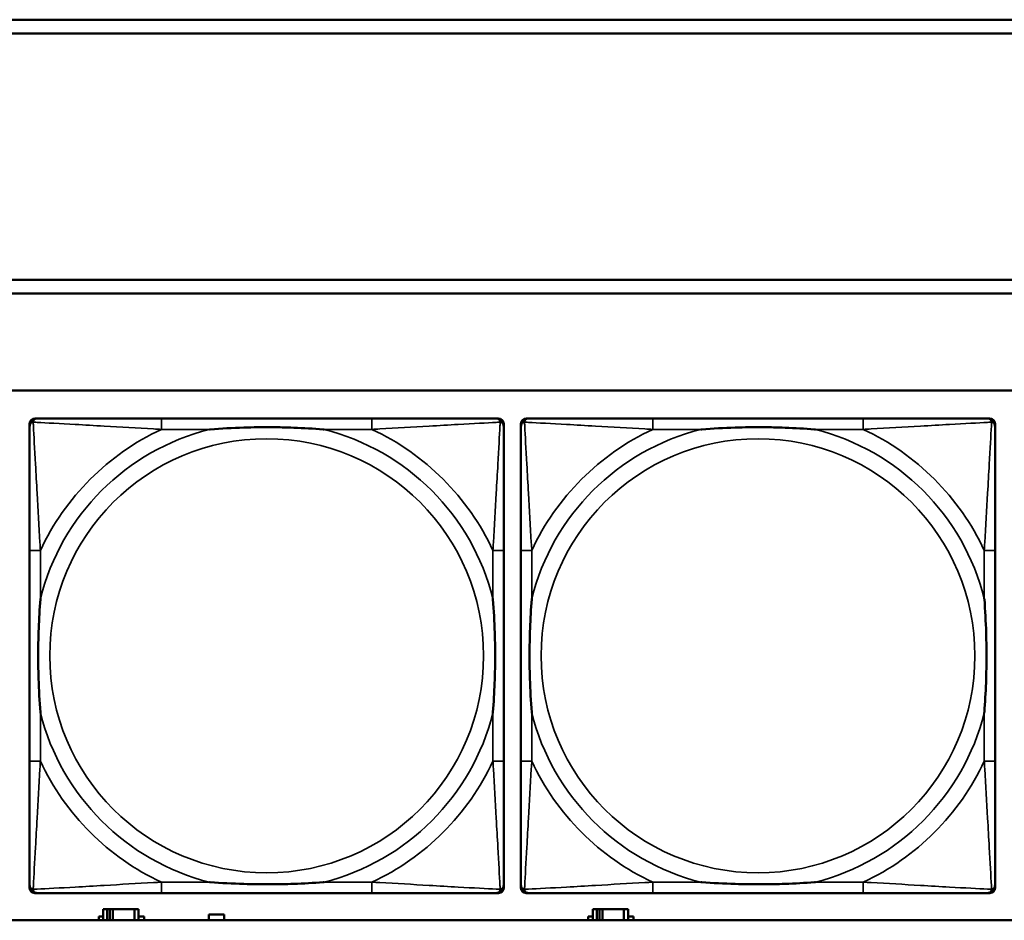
# Model space of a CAD drawing. Header units: inches. Extents: x 1.9 to 64.4, y 1.6 to 69.2.
# Tile 178 of 256: x 39.5 to 40.9, y 49.4 to 50.7. Entities that reach past the tile are written whole.
import ezdxf

# ---------------------------------------------------------------- set-up
doc = ezdxf.new("R2010")
doc.units = ezdxf.units.IN
doc.header["$MEASUREMENT"] = 0
doc.layers.add('Visible (ANSI)', color=7, linetype='Continuous', lineweight=50)
doc.layers.add('Visible Narrow (ANSI)', color=7, linetype='Continuous', lineweight=35)

msp = doc.modelspace()

# ---------------------------------------------------------------- linework, layer by layer
at = {"layer": 'Visible (ANSI)'}
for p, q in [((34.3775, 50.7216), (45.17, 50.7216)), ((45.17, 50.7016), (34.3775, 50.7016)), ((34.155, 50.3463), (45.17, 50.3463)), ((45.17, 50.3263), (34.155, 50.3263)), ((22.395, 50.1863), (45.17, 50.1863)), ((39.4944, 50.146), (39.4983, 50.146)), ((39.981, 50.146), (39.677, 50.146)), ((40.1597, 50.146), (40.1636, 50.146)), ((40.204, 50.146), (40.2079, 50.146)), ((40.6906, 50.146), (40.3867, 50.146)), ((40.8693, 50.146), (40.8733, 50.146)), ((39.4865, 49.4689), (39.4865, 50.1381)), ((40.1715, 50.1381), (40.1715, 50.1342)), ((40.1961, 49.4689), (40.1961, 50.1381)), ((40.8811, 50.1381), (40.8811, 50.1342)), ((39.4865, 49.9555), (39.4865, 49.6515)), ((40.1715, 49.6515), (40.1715, 49.9555)), ((40.1961, 49.9555), (40.1961, 49.6515)), ((40.8811, 49.6515), (40.8811, 49.9555)), ((40.1715, 49.4728), (40.1715, 49.4689)), ((40.8811, 49.4728), (40.8811, 49.4689)), ((40.1636, 49.461), (39.4944, 49.461)), ((39.677, 49.461), (39.981, 49.461)), ((40.8733, 49.461), (40.204, 49.461)), ((40.3867, 49.461), (40.6906, 49.461)), ((39.5987, 49.4376), (39.5929, 49.4376)), ((39.5929, 49.4376), (39.5929, 49.4216)), ((39.5987, 49.4376), (39.6027, 49.4376)), ((39.5987, 49.4216), (39.5987, 49.4376)), ((39.6027, 49.4216), (39.6027, 49.4376)), ((39.6027, 49.4376), (39.6068, 49.4376)), ((39.6068, 49.4376), (39.6068, 49.4216)), ((39.6068, 49.4376), (39.638, 49.4376)), ((39.638, 49.4376), (39.638, 49.4216)), ((39.6439, 49.4376), (39.638, 49.4376)), ((39.6439, 49.4216), (39.6439, 49.4376)), ((39.7454, 49.4216), (39.7454, 49.4301)), ((39.7454, 49.4301), (39.7674, 49.4301)), ((39.7674, 49.4301), (39.7674, 49.4216)), ((40.3057, 49.4376), (40.2999, 49.4376)), ((40.2999, 49.4376), (40.2999, 49.4216)), ((40.3057, 49.4376), (40.3097, 49.4376)), ((40.3057, 49.4216), (40.3057, 49.4376)), ((40.3097, 49.4216), (40.3097, 49.4376)), ((40.3097, 49.4376), (40.3138, 49.4376)), ((40.3138, 49.4376), (40.3138, 49.4216)), ((40.3138, 49.4376), (40.345, 49.4376)), ((40.345, 49.4376), (40.345, 49.4216)), ((40.3509, 49.4376), (40.345, 49.4376)), ((40.3509, 49.4216), (40.3509, 49.4376)), ((45.17, 49.4216), (22.395, 49.4216)), ((39.5864, 49.4216), (39.5864, 49.4271)), ((39.5864, 49.4271), (39.5929, 49.4271)), ((39.6439, 49.4271), (39.652, 49.4271)), ((39.652, 49.4271), (39.652, 49.4216)), ((40.2934, 49.4216), (40.2934, 49.4271)), ((40.2934, 49.4271), (40.2999, 49.4271)), ((40.3509, 49.4271), (40.359, 49.4271)), ((40.359, 49.4271), (40.359, 49.4216))]:
    msp.add_line(p, q, dxfattribs=at)
for centre, radius, start, end in [((39.4944, 50.1381), 0.00787, 90, 180), ((39.4983, 50.1342), 0.0118, 90, 180), ((40.1597, 50.1342), 0.0118, 0, 90), ((40.1636, 50.1381), 0.00787, 0, 90), ((40.204, 50.1381), 0.00787, 90, 180), ((40.2079, 50.1342), 0.0118, 90, 180), ((40.8693, 50.1342), 0.0118, 0, 90), ((40.8733, 50.1381), 0.00787, 0, 90), ((39.4983, 49.4728), 0.0118, 180, 270), ((40.1597, 49.4728), 0.0118, 270, 360), ((40.2079, 49.4728), 0.0118, 180, 270), ((40.8693, 49.4728), 0.0118, 270, 360), ((39.4944, 49.4689), 0.00787, 180, 270), ((40.1636, 49.4689), 0.00787, 270, 0), ((40.204, 49.4689), 0.00787, 180, 270), ((40.8733, 49.4689), 0.00787, 270, 0)]:
    msp.add_arc(centre, radius, start, end, dxfattribs=at)
for points, knots in [([(39.677, 50.146), (39.6735, 50.146), (39.6699, 50.146), (39.6663, 50.146), (39.6331, 50.146), (39.5994, 50.146), (39.5685, 50.146), (39.5416, 50.146), (39.516, 50.146), (39.5026, 50.146), (39.501, 50.146), (39.4995, 50.146), (39.4983, 50.146)], [0, 0, 0, 0, 0.0272471, 0.0272471, 0.0272471, 0.2790553, 0.2790553, 0.2790553, 0.4988354, 0.4988354, 0.4988354, 0.5252205, 0.5252205, 0.5252205, 0.5252205]), ([(40.1597, 50.146), (40.1448, 50.146), (40.1032, 50.146), (40.0626, 50.146), (40.036, 50.146), (40.0082, 50.146), (39.981, 50.146)], [-0.5252205, -0.5252205, -0.5252205, -0.5252205, -0.20743, -0.20743, -0.20743, 0, 0, 0, 0]), ([(40.3867, 50.146), (40.3831, 50.146), (40.3795, 50.146), (40.3759, 50.146), (40.3427, 50.146), (40.309, 50.146), (40.2781, 50.146), (40.2512, 50.146), (40.2256, 50.146), (40.2122, 50.146), (40.2106, 50.146), (40.2092, 50.146), (40.2079, 50.146)], [0, 0, 0, 0, 0.0272471, 0.0272471, 0.0272471, 0.2790553, 0.2790553, 0.2790553, 0.4988354, 0.4988354, 0.4988354, 0.5252205, 0.5252205, 0.5252205, 0.5252205]), ([(40.8693, 50.146), (40.8544, 50.146), (40.8128, 50.146), (40.7722, 50.146), (40.7457, 50.146), (40.7178, 50.146), (40.6906, 50.146)], [-0.5252205, -0.5252205, -0.5252205, -0.5252205, -0.20743, -0.20743, -0.20743, 0, 0, 0, 0]), ([(39.4865, 50.1342), (39.4865, 50.1193), (39.4865, 50.0777), (39.4865, 50.0371), (39.4865, 50.0105), (39.4865, 49.9827), (39.4865, 49.9555)], [-0.5252205, -0.5252205, -0.5252205, -0.5252205, -0.20743, -0.20743, -0.20743, 0, 0, 0, 0]), ([(39.7463, 50.1303), (39.7467, 50.1303), (39.7471, 50.1303), (39.7636, 50.1316), (39.7797, 50.1324), (39.8027, 50.1331), (39.8094, 50.1333), (39.8185, 50.1334), (39.821, 50.1334), (39.8251, 50.1334), (39.8267, 50.1334), (39.8298, 50.1334), (39.8313, 50.1334), (39.8349, 50.1334), (39.837, 50.1334), (39.8431, 50.1334), (39.8473, 50.1333), (39.857, 50.1331), (39.8626, 50.1329), (39.8824, 50.1322), (39.8964, 50.1314), (39.9109, 50.1303), (39.9113, 50.1303), (39.9118, 50.1303)], [-0.416114, -0.416114, -0.416114, -0.416114, -0.4127691, -0.4127691, -0.2896446, -0.2896446, -0.2388934, -0.2388934, -0.2201881, -0.2201881, -0.2080204, -0.2080204, -0.196499, -0.196499, -0.1809939, -0.1809939, -0.149741, -0.149741, -0.1073162, -0.1073162, 0, 0, 0.0033356, 0.0033356, 0.0033356, 0.0033356]), ([(40.1715, 49.9555), (40.1715, 49.959), (40.1715, 49.9626), (40.1715, 49.9662), (40.1715, 49.9994), (40.1715, 50.0331), (40.1715, 50.064), (40.1715, 50.0909), (40.1715, 50.1165), (40.1715, 50.1299), (40.1715, 50.1315), (40.1715, 50.133), (40.1715, 50.1342)], [0, 0, 0, 0, 0.0272471, 0.0272471, 0.0272471, 0.2790553, 0.2790553, 0.2790553, 0.4988354, 0.4988354, 0.4988354, 0.5252205, 0.5252205, 0.5252205, 0.5252205]), ([(40.1961, 50.1342), (40.1961, 50.1193), (40.1961, 50.0777), (40.1961, 50.0371), (40.1961, 50.0105), (40.1961, 49.9827), (40.1961, 49.9555)], [-0.5252205, -0.5252205, -0.5252205, -0.5252205, -0.20743, -0.20743, -0.20743, 0, 0, 0, 0]), ([(40.4559, 50.1303), (40.4563, 50.1303), (40.4568, 50.1303), (40.4733, 50.1316), (40.4893, 50.1324), (40.5123, 50.1331), (40.519, 50.1333), (40.5281, 50.1334), (40.5306, 50.1334), (40.5347, 50.1334), (40.5363, 50.1334), (40.5394, 50.1334), (40.541, 50.1334), (40.5445, 50.1334), (40.5466, 50.1334), (40.5528, 50.1334), (40.5569, 50.1333), (40.5666, 50.1331), (40.5722, 50.1329), (40.592, 50.1322), (40.606, 50.1314), (40.6205, 50.1303), (40.6209, 50.1303), (40.6214, 50.1303)], [-0.416114, -0.416114, -0.416114, -0.416114, -0.4127691, -0.4127691, -0.2896446, -0.2896446, -0.2388934, -0.2388934, -0.2201881, -0.2201881, -0.2080204, -0.2080204, -0.196499, -0.196499, -0.1809939, -0.1809939, -0.149741, -0.149741, -0.1073162, -0.1073162, 0, 0, 0.0033356, 0.0033356, 0.0033356, 0.0033356]), ([(40.8811, 49.9555), (40.8811, 49.959), (40.8811, 49.9626), (40.8811, 49.9662), (40.8811, 49.9994), (40.8811, 50.0331), (40.8811, 50.064), (40.8811, 50.0909), (40.8811, 50.1165), (40.8811, 50.1299), (40.8811, 50.1315), (40.8811, 50.133), (40.8811, 50.1342)], [0, 0, 0, 0, 0.0272471, 0.0272471, 0.0272471, 0.2790553, 0.2790553, 0.2790553, 0.4988354, 0.4988354, 0.4988354, 0.5252205, 0.5252205, 0.5252205, 0.5252205]), ([(39.5022, 49.7208), (39.5022, 49.7212), (39.5022, 49.7216), (39.5009, 49.7381), (39.5001, 49.7542), (39.4994, 49.7771), (39.4992, 49.7838), (39.4991, 49.793), (39.4991, 49.7955), (39.4991, 49.7996), (39.4991, 49.8012), (39.4991, 49.8043), (39.4991, 49.8058), (39.4991, 49.8094), (39.4991, 49.8115), (39.4991, 49.8176), (39.4992, 49.8218), (39.4994, 49.8315), (39.4996, 49.8371), (39.5003, 49.8569), (39.5011, 49.8709), (39.5022, 49.8854), (39.5022, 49.8858), (39.5022, 49.8862)], [-0.416114, -0.416114, -0.416114, -0.416114, -0.4127691, -0.4127691, -0.2896446, -0.2896446, -0.2388934, -0.2388934, -0.2201881, -0.2201881, -0.2080204, -0.2080204, -0.196499, -0.196499, -0.1809939, -0.1809939, -0.149741, -0.149741, -0.1073162, -0.1073162, 0, 0, 0.0033356, 0.0033356, 0.0033356, 0.0033356]), ([(40.1558, 49.8862), (40.1558, 49.8858), (40.1558, 49.8854), (40.1571, 49.8689), (40.1579, 49.8528), (40.1587, 49.8299), (40.1588, 49.8232), (40.1589, 49.814), (40.1589, 49.8115), (40.1589, 49.8074), (40.159, 49.8058), (40.159, 49.8027), (40.159, 49.8012), (40.1589, 49.7976), (40.1589, 49.7956), (40.1589, 49.7894), (40.1588, 49.7852), (40.1586, 49.7755), (40.1584, 49.7699), (40.1577, 49.7502), (40.1569, 49.7361), (40.1558, 49.7216), (40.1558, 49.7212), (40.1558, 49.7208)], [-0.416114, -0.416114, -0.416114, -0.416114, -0.4127691, -0.4127691, -0.2896446, -0.2896446, -0.2388934, -0.2388934, -0.2201881, -0.2201881, -0.2080204, -0.2080204, -0.196499, -0.196499, -0.1809939, -0.1809939, -0.149741, -0.149741, -0.1073162, -0.1073162, 0, 0, 0.0033356, 0.0033356, 0.0033356, 0.0033356]), ([(40.2119, 49.7208), (40.2118, 49.7212), (40.2118, 49.7216), (40.2105, 49.7381), (40.2097, 49.7542), (40.209, 49.7771), (40.2088, 49.7838), (40.2087, 49.793), (40.2087, 49.7955), (40.2087, 49.7996), (40.2087, 49.8012), (40.2087, 49.8043), (40.2087, 49.8058), (40.2087, 49.8094), (40.2087, 49.8115), (40.2088, 49.8176), (40.2088, 49.8218), (40.209, 49.8315), (40.2092, 49.8371), (40.2099, 49.8569), (40.2107, 49.8709), (40.2118, 49.8854), (40.2118, 49.8858), (40.2119, 49.8862)], [-0.416114, -0.416114, -0.416114, -0.416114, -0.4127691, -0.4127691, -0.2896446, -0.2896446, -0.2388934, -0.2388934, -0.2201881, -0.2201881, -0.2080204, -0.2080204, -0.196499, -0.196499, -0.1809939, -0.1809939, -0.149741, -0.149741, -0.1073162, -0.1073162, 0, 0, 0.0033356, 0.0033356, 0.0033356, 0.0033356]), ([(40.8654, 49.8862), (40.8654, 49.8858), (40.8655, 49.8854), (40.8667, 49.8689), (40.8676, 49.8528), (40.8683, 49.8299), (40.8684, 49.8232), (40.8685, 49.814), (40.8685, 49.8115), (40.8686, 49.8074), (40.8686, 49.8058), (40.8686, 49.8027), (40.8686, 49.8012), (40.8686, 49.7976), (40.8685, 49.7956), (40.8685, 49.7894), (40.8684, 49.7852), (40.8682, 49.7755), (40.8681, 49.7699), (40.8673, 49.7502), (40.8666, 49.7361), (40.8655, 49.7216), (40.8654, 49.7212), (40.8654, 49.7208)], [-0.416114, -0.416114, -0.416114, -0.416114, -0.4127691, -0.4127691, -0.2896446, -0.2896446, -0.2388934, -0.2388934, -0.2201881, -0.2201881, -0.2080204, -0.2080204, -0.196499, -0.196499, -0.1809939, -0.1809939, -0.149741, -0.149741, -0.1073162, -0.1073162, 0, 0, 0.0033356, 0.0033356, 0.0033356, 0.0033356]), ([(39.4865, 49.6515), (39.4865, 49.6243), (39.4865, 49.5965), (39.4865, 49.5699), (39.4865, 49.5293), (39.4865, 49.4877), (39.4865, 49.4728)], [3.9382945, 3.9382945, 3.9382945, 3.9382945, 4.1457245, 4.1457245, 4.1457245, 4.463515, 4.463515, 4.463515, 4.463515]), ([(40.1715, 49.4728), (40.1715, 49.4877), (40.1715, 49.5293), (40.1715, 49.5699), (40.1715, 49.5965), (40.1715, 49.6243), (40.1715, 49.6515)], [-0.5252205, -0.5252205, -0.5252205, -0.5252205, -0.20743, -0.20743, -0.20743, 0, 0, 0, 0]), ([(40.1961, 49.6515), (40.1961, 49.6243), (40.1961, 49.5965), (40.1961, 49.5699), (40.1961, 49.5293), (40.1961, 49.4877), (40.1961, 49.4728)], [3.9382945, 3.9382945, 3.9382945, 3.9382945, 4.1457245, 4.1457245, 4.1457245, 4.463515, 4.463515, 4.463515, 4.463515]), ([(40.8811, 49.4728), (40.8811, 49.4877), (40.8811, 49.5293), (40.8811, 49.5699), (40.8811, 49.5965), (40.8811, 49.6243), (40.8811, 49.6515)], [-0.5252205, -0.5252205, -0.5252205, -0.5252205, -0.20743, -0.20743, -0.20743, 0, 0, 0, 0]), ([(39.9118, 49.4767), (39.9113, 49.4767), (39.9109, 49.4767), (39.8964, 49.4756), (39.8824, 49.4748), (39.8626, 49.4741), (39.857, 49.4739), (39.8473, 49.4737), (39.8431, 49.4736), (39.837, 49.4736), (39.8349, 49.4736), (39.8313, 49.4736), (39.8298, 49.4736), (39.8267, 49.4736), (39.8251, 49.4736), (39.821, 49.4736), (39.8185, 49.4736), (39.8094, 49.4737), (39.8027, 49.4739), (39.7797, 49.4746), (39.7636, 49.4754), (39.7471, 49.4767), (39.7467, 49.4767), (39.7463, 49.4767)], [-0.4149464, -0.4149464, -0.4149464, -0.4149464, -0.41162, -0.41162, -0.3046026, -0.3046026, -0.2622958, -0.2622958, -0.23113, -0.23113, -0.215668, -0.215668, -0.2041787, -0.2041787, -0.1920448, -0.1920448, -0.1733916, -0.1733916, -0.1227817, -0.1227817, 0, 0, 0.0033356, 0.0033356, 0.0033356, 0.0033356]), ([(40.6214, 49.4767), (40.6209, 49.4767), (40.6205, 49.4767), (40.606, 49.4756), (40.592, 49.4748), (40.5722, 49.4741), (40.5666, 49.4739), (40.5569, 49.4737), (40.5528, 49.4736), (40.5466, 49.4736), (40.5445, 49.4736), (40.541, 49.4736), (40.5394, 49.4736), (40.5363, 49.4736), (40.5347, 49.4736), (40.5306, 49.4736), (40.5281, 49.4736), (40.519, 49.4737), (40.5123, 49.4739), (40.4893, 49.4746), (40.4733, 49.4754), (40.4568, 49.4767), (40.4563, 49.4767), (40.4559, 49.4767)], [-0.4149464, -0.4149464, -0.4149464, -0.4149464, -0.41162, -0.41162, -0.3046026, -0.3046026, -0.2622958, -0.2622958, -0.23113, -0.23113, -0.215668, -0.215668, -0.2041787, -0.2041787, -0.1920448, -0.1920448, -0.1733916, -0.1733916, -0.1227817, -0.1227817, 0, 0, 0.0033356, 0.0033356, 0.0033356, 0.0033356]), ([(39.4983, 49.461), (39.5132, 49.461), (39.5548, 49.461), (39.5954, 49.461), (39.622, 49.461), (39.6498, 49.461), (39.677, 49.461)], [-0.5252205, -0.5252205, -0.5252205, -0.5252205, -0.20743, -0.20743, -0.20743, 0, 0, 0, 0]), ([(39.981, 49.461), (40.0082, 49.461), (40.036, 49.461), (40.0626, 49.461), (40.1032, 49.461), (40.1448, 49.461), (40.1597, 49.461)], [3.9382945, 3.9382945, 3.9382945, 3.9382945, 4.1457245, 4.1457245, 4.1457245, 4.463515, 4.463515, 4.463515, 4.463515]), ([(40.2079, 49.461), (40.2228, 49.461), (40.2644, 49.461), (40.3051, 49.461), (40.3316, 49.461), (40.3594, 49.461), (40.3867, 49.461)], [-0.5252205, -0.5252205, -0.5252205, -0.5252205, -0.20743, -0.20743, -0.20743, 0, 0, 0, 0]), ([(40.6906, 49.461), (40.7178, 49.461), (40.7457, 49.461), (40.7722, 49.461), (40.8128, 49.461), (40.8544, 49.461), (40.8693, 49.461)], [3.9382945, 3.9382945, 3.9382945, 3.9382945, 4.1457245, 4.1457245, 4.1457245, 4.463515, 4.463515, 4.463515, 4.463515])]:
    msp.add_open_spline(points, degree=3, knots=knots, dxfattribs=at)
at = {"layer": 'Visible Narrow (ANSI)'}
for p, q in [((39.677, 50.146), (39.677, 50.1303)), ((39.981, 50.146), (39.981, 50.1303)), ((40.3867, 50.146), (40.3867, 50.1303)), ((40.6906, 50.146), (40.6906, 50.1303)), ((39.677, 50.1303), (39.7463, 50.1303)), ((39.9118, 50.1303), (39.981, 50.1303)), ((40.3867, 50.1303), (40.4559, 50.1303)), ((40.6214, 50.1303), (40.6906, 50.1303)), ((39.5022, 49.9555), (39.4865, 49.9555)), ((39.5022, 49.8862), (39.5022, 49.9555)), ((40.1715, 49.9555), (40.1558, 49.9555)), ((40.1558, 49.9555), (40.1558, 49.8862)), ((40.2119, 49.9555), (40.1961, 49.9555)), ((40.2119, 49.8862), (40.2119, 49.9555)), ((40.8811, 49.9555), (40.8654, 49.9555)), ((40.8654, 49.9555), (40.8654, 49.8862)), ((39.5022, 49.6515), (39.5022, 49.7208)), ((40.1558, 49.7208), (40.1558, 49.6515)), ((40.2119, 49.6515), (40.2119, 49.7208)), ((40.8654, 49.7208), (40.8654, 49.6515)), ((39.5022, 49.6515), (39.4865, 49.6515)), ((40.1715, 49.6515), (40.1558, 49.6515)), ((40.2119, 49.6515), (40.1961, 49.6515)), ((40.8811, 49.6515), (40.8654, 49.6515)), ((39.677, 49.4767), (39.677, 49.461)), ((39.7463, 49.4767), (39.677, 49.4767)), ((39.981, 49.4767), (39.9118, 49.4767)), ((39.981, 49.4767), (39.981, 49.461)), ((40.3867, 49.4767), (40.3867, 49.461)), ((40.4559, 49.4767), (40.3867, 49.4767)), ((40.6906, 49.4767), (40.6214, 49.4767)), ((40.6906, 49.4767), (40.6906, 49.461))]:
    msp.add_line(p, q, dxfattribs=at)
for centre in [(39.829, 49.8035), (40.5386, 49.8035)]:
    msp.add_circle(centre, 0.3133, dxfattribs=at)
for centre, radius, start, end in [((39.829, 49.8035), 0.3371, 104.2103, 165.7897), ((39.829, 49.8035), 0.3604, 114.9407, 155.0593), ((39.829, 49.8035), 0.3371, 14.2103, 75.7897), ((39.829, 49.8035), 0.3604, 24.9407, 65.0593), ((40.5386, 49.8035), 0.3371, 104.2103, 165.7897), ((40.5386, 49.8035), 0.3604, 114.9407, 155.0593), ((40.5386, 49.8035), 0.3371, 14.2103, 75.7897), ((40.5386, 49.8035), 0.3604, 24.9407, 65.0593), ((39.829, 49.8035), 0.3371, 194.2103, 255.7897), ((39.829, 49.8035), 0.3371, 284.2103, 345.7897), ((40.5386, 49.8035), 0.3371, 194.2103, 255.7897), ((40.5386, 49.8035), 0.3371, 284.2103, 345.7897), ((39.829, 49.8035), 0.3604, 204.9407, 245.0593), ((39.829, 49.8035), 0.3604, 294.9407, 335.0593), ((40.5386, 49.8035), 0.3604, 204.9407, 245.0593), ((40.5386, 49.8035), 0.3604, 294.9407, 335.0593)]:
    msp.add_arc(centre, radius, start, end, dxfattribs=at)
for points, knots in [([(39.4865, 50.1342), (39.4865, 50.1348), (39.4866, 50.1354), (39.4868, 50.1364), (39.487, 50.1368), (39.4873, 50.1375), (39.4874, 50.1377), (39.4877, 50.1381), (39.4878, 50.1382), (39.4881, 50.1386), (39.4884, 50.1389), (39.4891, 50.1395), (39.4896, 50.1398), (39.4907, 50.1403), (39.4912, 50.1406), (39.4918, 50.1407)], [-0.02627331, -0.02627331, -0.02627331, -0.02627331, -0.02158775, -0.02158775, -0.01736415, -0.01736415, -0.0147244, -0.0147244, -0.01307456, -0.01307456, -0.00977487, -0.00977487, -0.00449537, -0.00449537, 0.00012419, 0.00012419, 0.00012419, 0.00012419]), ([(39.4918, 50.1407), (39.492, 50.1413), (39.4922, 50.1419), (39.4927, 50.1429), (39.493, 50.1434), (39.4936, 50.1441), (39.4939, 50.1444), (39.4943, 50.1447), (39.4944, 50.1448), (39.4948, 50.1451), (39.4951, 50.1452), (39.4957, 50.1455), (39.4961, 50.1457), (39.4971, 50.1459), (39.4977, 50.146), (39.4983, 50.146)], [-0.00012419, -0.00012419, -0.00012419, -0.00012419, 0.00449537, 0.00449537, 0.00977487, 0.00977487, 0.01307456, 0.01307456, 0.0147244, 0.0147244, 0.01736415, 0.01736415, 0.02158775, 0.02158775, 0.02627331, 0.02627331, 0.02627331, 0.02627331]), ([(39.5022, 49.9555), (39.502, 49.9592), (39.5018, 49.963), (39.5003, 49.9903), (39.4989, 50.0145), (39.4967, 50.0524), (39.4959, 50.0664), (39.4939, 50.1016), (39.4928, 50.1218), (39.492, 50.1372), (39.4919, 50.139), (39.4918, 50.1407)], [0, 0, 0, 0, 0.0278591, 0.0278591, 0.201273, 0.201273, 0.3066357, 0.3066357, 0.475216, 0.475216, 0.5007189, 0.5007189, 0.5007189, 0.5007189]), ([(39.4918, 50.1407), (39.4935, 50.1406), (39.4953, 50.1405), (39.5107, 50.1397), (39.5309, 50.1387), (39.5661, 50.1367), (39.5801, 50.1358), (39.618, 50.1336), (39.6422, 50.1322), (39.6695, 50.1307), (39.6733, 50.1305), (39.677, 50.1303)], [-0.5007189, -0.5007189, -0.5007189, -0.5007189, -0.475216, -0.475216, -0.3066357, -0.3066357, -0.201273, -0.201273, -0.0278591, -0.0278591, 0, 0, 0, 0]), ([(39.981, 50.1303), (39.9847, 50.1305), (39.9885, 50.1307), (40.0158, 50.1322), (40.04, 50.1336), (40.0779, 50.1358), (40.0919, 50.1367), (40.1272, 50.1387), (40.1473, 50.1397), (40.1627, 50.1405), (40.1645, 50.1406), (40.1662, 50.1407)], [0, 0, 0, 0, 0.0278591, 0.0278591, 0.201273, 0.201273, 0.3066357, 0.3066357, 0.475216, 0.475216, 0.5007189, 0.5007189, 0.5007189, 0.5007189]), ([(40.1662, 50.1407), (40.1662, 50.139), (40.1661, 50.1372), (40.1652, 50.1218), (40.1642, 50.1016), (40.1622, 50.0664), (40.1613, 50.0524), (40.1591, 50.0145), (40.1577, 49.9903), (40.1562, 49.963), (40.156, 49.9592), (40.1558, 49.9555)], [-0.5007189, -0.5007189, -0.5007189, -0.5007189, -0.475216, -0.475216, -0.3066357, -0.3066357, -0.201273, -0.201273, -0.0278591, -0.0278591, 0, 0, 0, 0]), ([(40.1597, 50.146), (40.1603, 50.146), (40.1609, 50.1459), (40.1619, 50.1457), (40.1623, 50.1455), (40.163, 50.1452), (40.1632, 50.1451), (40.1636, 50.1448), (40.1637, 50.1447), (40.1641, 50.1444), (40.1644, 50.1441), (40.165, 50.1434), (40.1653, 50.1429), (40.1658, 50.1419), (40.1661, 50.1413), (40.1662, 50.1407)], [-0.02627331, -0.02627331, -0.02627331, -0.02627331, -0.02158775, -0.02158775, -0.01736415, -0.01736415, -0.0147244, -0.0147244, -0.01307456, -0.01307456, -0.00977487, -0.00977487, -0.00449537, -0.00449537, 0.00012419, 0.00012419, 0.00012419, 0.00012419]), ([(40.1662, 50.1407), (40.1668, 50.1406), (40.1674, 50.1403), (40.1684, 50.1398), (40.1689, 50.1395), (40.1696, 50.1389), (40.1699, 50.1386), (40.1702, 50.1382), (40.1703, 50.1381), (40.1706, 50.1377), (40.1707, 50.1375), (40.171, 50.1368), (40.1712, 50.1364), (40.1715, 50.1354), (40.1715, 50.1348), (40.1715, 50.1342)], [-0.00012419, -0.00012419, -0.00012419, -0.00012419, 0.00449537, 0.00449537, 0.00977487, 0.00977487, 0.01307456, 0.01307456, 0.0147244, 0.0147244, 0.01736415, 0.01736415, 0.02158775, 0.02158775, 0.02627331, 0.02627331, 0.02627331, 0.02627331]), ([(40.1961, 50.1342), (40.1961, 50.1348), (40.1962, 50.1354), (40.1964, 50.1364), (40.1966, 50.1368), (40.1969, 50.1375), (40.1971, 50.1377), (40.1973, 50.1381), (40.1974, 50.1382), (40.1978, 50.1386), (40.198, 50.1389), (40.1987, 50.1395), (40.1992, 50.1398), (40.2003, 50.1403), (40.2008, 50.1406), (40.2014, 50.1407)], [-0.02627331, -0.02627331, -0.02627331, -0.02627331, -0.02158775, -0.02158775, -0.01736415, -0.01736415, -0.0147244, -0.0147244, -0.01307456, -0.01307456, -0.00977487, -0.00977487, -0.00449537, -0.00449537, 0.00012419, 0.00012419, 0.00012419, 0.00012419]), ([(40.2014, 50.1407), (40.2016, 50.1413), (40.2018, 50.1419), (40.2023, 50.1429), (40.2027, 50.1434), (40.2033, 50.1441), (40.2035, 50.1444), (40.2039, 50.1447), (40.2041, 50.1448), (40.2044, 50.1451), (40.2047, 50.1452), (40.2053, 50.1455), (40.2058, 50.1457), (40.2068, 50.1459), (40.2073, 50.146), (40.2079, 50.146)], [-0.00012419, -0.00012419, -0.00012419, -0.00012419, 0.00449537, 0.00449537, 0.00977487, 0.00977487, 0.01307456, 0.01307456, 0.0147244, 0.0147244, 0.01736415, 0.01736415, 0.02158775, 0.02158775, 0.02627331, 0.02627331, 0.02627331, 0.02627331]), ([(40.2119, 49.9555), (40.2117, 49.9592), (40.2114, 49.963), (40.2099, 49.9903), (40.2085, 50.0145), (40.2063, 50.0524), (40.2055, 50.0664), (40.2035, 50.1016), (40.2024, 50.1218), (40.2016, 50.1372), (40.2015, 50.139), (40.2014, 50.1407)], [0, 0, 0, 0, 0.0278591, 0.0278591, 0.201273, 0.201273, 0.3066357, 0.3066357, 0.475216, 0.475216, 0.5007189, 0.5007189, 0.5007189, 0.5007189]), ([(40.2014, 50.1407), (40.2031, 50.1406), (40.2049, 50.1405), (40.2204, 50.1397), (40.2405, 50.1387), (40.2757, 50.1367), (40.2898, 50.1358), (40.3276, 50.1336), (40.3518, 50.1322), (40.3791, 50.1307), (40.3829, 50.1305), (40.3867, 50.1303)], [-0.5007189, -0.5007189, -0.5007189, -0.5007189, -0.475216, -0.475216, -0.3066357, -0.3066357, -0.201273, -0.201273, -0.0278591, -0.0278591, 0, 0, 0, 0]), ([(40.6906, 50.1303), (40.6943, 50.1305), (40.6981, 50.1307), (40.7255, 50.1322), (40.7496, 50.1336), (40.7875, 50.1358), (40.8015, 50.1367), (40.8368, 50.1387), (40.8569, 50.1397), (40.8723, 50.1405), (40.8742, 50.1406), (40.8759, 50.1407)], [0, 0, 0, 0, 0.0278591, 0.0278591, 0.201273, 0.201273, 0.3066357, 0.3066357, 0.475216, 0.475216, 0.5007189, 0.5007189, 0.5007189, 0.5007189]), ([(40.8759, 50.1407), (40.8758, 50.139), (40.8757, 50.1372), (40.8749, 50.1218), (40.8738, 50.1016), (40.8718, 50.0664), (40.871, 50.0524), (40.8688, 50.0145), (40.8673, 49.9903), (40.8658, 49.963), (40.8656, 49.9592), (40.8654, 49.9555)], [-0.5007189, -0.5007189, -0.5007189, -0.5007189, -0.475216, -0.475216, -0.3066357, -0.3066357, -0.201273, -0.201273, -0.0278591, -0.0278591, 0, 0, 0, 0]), ([(40.8693, 50.146), (40.8699, 50.146), (40.8705, 50.1459), (40.8715, 50.1457), (40.8719, 50.1455), (40.8726, 50.1452), (40.8728, 50.1451), (40.8732, 50.1448), (40.8733, 50.1447), (40.8737, 50.1444), (40.874, 50.1441), (40.8746, 50.1434), (40.8749, 50.1429), (40.8755, 50.1419), (40.8757, 50.1413), (40.8759, 50.1407)], [-0.02627331, -0.02627331, -0.02627331, -0.02627331, -0.02158775, -0.02158775, -0.01736415, -0.01736415, -0.0147244, -0.0147244, -0.01307456, -0.01307456, -0.00977487, -0.00977487, -0.00449537, -0.00449537, 0.00012419, 0.00012419, 0.00012419, 0.00012419]), ([(40.8759, 50.1407), (40.8764, 50.1406), (40.877, 50.1403), (40.878, 50.1398), (40.8785, 50.1395), (40.8792, 50.1389), (40.8795, 50.1386), (40.8798, 50.1382), (40.8799, 50.1381), (40.8802, 50.1377), (40.8803, 50.1375), (40.8807, 50.1368), (40.8808, 50.1364), (40.8811, 50.1354), (40.8811, 50.1348), (40.8811, 50.1342)], [-0.00012419, -0.00012419, -0.00012419, -0.00012419, 0.00449537, 0.00449537, 0.00977487, 0.00977487, 0.01307456, 0.01307456, 0.0147244, 0.0147244, 0.01736415, 0.01736415, 0.02158775, 0.02158775, 0.02627331, 0.02627331, 0.02627331, 0.02627331]), ([(39.4918, 49.4663), (39.4919, 49.468), (39.492, 49.4698), (39.4928, 49.4852), (39.4939, 49.5054), (39.4959, 49.5406), (39.4967, 49.5546), (39.4989, 49.5925), (39.5003, 49.6167), (39.5018, 49.644), (39.502, 49.6478), (39.5022, 49.6515)], [-4.4390134, -4.4390134, -4.4390134, -4.4390134, -4.4135105, -4.4135105, -4.2449302, -4.2449302, -4.1395675, -4.1395675, -3.9661536, -3.9661536, -3.9382945, -3.9382945, -3.9382945, -3.9382945]), ([(40.1558, 49.6515), (40.156, 49.6478), (40.1562, 49.644), (40.1577, 49.6167), (40.1591, 49.5925), (40.1613, 49.5546), (40.1622, 49.5406), (40.1642, 49.5054), (40.1652, 49.4852), (40.1661, 49.4698), (40.1662, 49.468), (40.1662, 49.4663)], [0, 0, 0, 0, 0.0278591, 0.0278591, 0.201273, 0.201273, 0.3066357, 0.3066357, 0.475216, 0.475216, 0.5007189, 0.5007189, 0.5007189, 0.5007189]), ([(40.2014, 49.4663), (40.2015, 49.468), (40.2016, 49.4698), (40.2024, 49.4852), (40.2035, 49.5054), (40.2055, 49.5406), (40.2063, 49.5546), (40.2085, 49.5925), (40.2099, 49.6167), (40.2114, 49.644), (40.2117, 49.6478), (40.2119, 49.6515)], [-4.4390134, -4.4390134, -4.4390134, -4.4390134, -4.4135105, -4.4135105, -4.2449302, -4.2449302, -4.1395675, -4.1395675, -3.9661536, -3.9661536, -3.9382945, -3.9382945, -3.9382945, -3.9382945]), ([(40.8654, 49.6515), (40.8656, 49.6478), (40.8658, 49.644), (40.8673, 49.6167), (40.8688, 49.5925), (40.871, 49.5546), (40.8718, 49.5406), (40.8738, 49.5054), (40.8749, 49.4852), (40.8757, 49.4698), (40.8758, 49.468), (40.8759, 49.4663)], [0, 0, 0, 0, 0.0278591, 0.0278591, 0.201273, 0.201273, 0.3066357, 0.3066357, 0.475216, 0.475216, 0.5007189, 0.5007189, 0.5007189, 0.5007189]), ([(39.4918, 49.4663), (39.4912, 49.4664), (39.4907, 49.4667), (39.4896, 49.4672), (39.4891, 49.4675), (39.4884, 49.4681), (39.4881, 49.4684), (39.4878, 49.4688), (39.4877, 49.4689), (39.4874, 49.4693), (39.4873, 49.4695), (39.487, 49.4702), (39.4868, 49.4706), (39.4866, 49.4716), (39.4865, 49.4722), (39.4865, 49.4728)], [-0.00012419, -0.00012419, -0.00012419, -0.00012419, 0.00449537, 0.00449537, 0.00977487, 0.00977487, 0.01307456, 0.01307456, 0.0147244, 0.0147244, 0.01736415, 0.01736415, 0.02158775, 0.02158775, 0.02627331, 0.02627331, 0.02627331, 0.02627331]), ([(39.677, 49.4767), (39.6733, 49.4765), (39.6695, 49.4763), (39.6422, 49.4748), (39.618, 49.4734), (39.5801, 49.4712), (39.5661, 49.4703), (39.5309, 49.4684), (39.5107, 49.4673), (39.4953, 49.4665), (39.4935, 49.4664), (39.4918, 49.4663)], [0, 0, 0, 0, 0.0278591, 0.0278591, 0.201273, 0.201273, 0.3066357, 0.3066357, 0.475216, 0.475216, 0.5007189, 0.5007189, 0.5007189, 0.5007189]), ([(40.1662, 49.4663), (40.1645, 49.4664), (40.1627, 49.4665), (40.1473, 49.4673), (40.1272, 49.4684), (40.0919, 49.4703), (40.0779, 49.4712), (40.04, 49.4734), (40.0158, 49.4748), (39.9885, 49.4763), (39.9847, 49.4765), (39.981, 49.4767)], [-4.4390134, -4.4390134, -4.4390134, -4.4390134, -4.4135105, -4.4135105, -4.2449302, -4.2449302, -4.1395675, -4.1395675, -3.9661536, -3.9661536, -3.9382945, -3.9382945, -3.9382945, -3.9382945]), ([(40.1715, 49.4728), (40.1715, 49.4722), (40.1715, 49.4716), (40.1712, 49.4706), (40.171, 49.4702), (40.1707, 49.4695), (40.1706, 49.4693), (40.1703, 49.4689), (40.1702, 49.4688), (40.1699, 49.4684), (40.1696, 49.4681), (40.1689, 49.4675), (40.1684, 49.4672), (40.1674, 49.4667), (40.1668, 49.4664), (40.1662, 49.4663)], [-0.02627331, -0.02627331, -0.02627331, -0.02627331, -0.02158775, -0.02158775, -0.01736415, -0.01736415, -0.0147244, -0.0147244, -0.01307456, -0.01307456, -0.00977487, -0.00977487, -0.00449537, -0.00449537, 0.00012419, 0.00012419, 0.00012419, 0.00012419]), ([(40.2014, 49.4663), (40.2008, 49.4664), (40.2003, 49.4667), (40.1992, 49.4672), (40.1987, 49.4675), (40.198, 49.4681), (40.1978, 49.4684), (40.1974, 49.4688), (40.1973, 49.4689), (40.1971, 49.4693), (40.1969, 49.4695), (40.1966, 49.4702), (40.1964, 49.4706), (40.1962, 49.4716), (40.1961, 49.4722), (40.1961, 49.4728)], [-0.00012419, -0.00012419, -0.00012419, -0.00012419, 0.00449537, 0.00449537, 0.00977487, 0.00977487, 0.01307456, 0.01307456, 0.0147244, 0.0147244, 0.01736415, 0.01736415, 0.02158775, 0.02158775, 0.02627331, 0.02627331, 0.02627331, 0.02627331]), ([(40.3867, 49.4767), (40.3829, 49.4765), (40.3791, 49.4763), (40.3518, 49.4748), (40.3276, 49.4734), (40.2898, 49.4712), (40.2757, 49.4703), (40.2405, 49.4684), (40.2204, 49.4673), (40.2049, 49.4665), (40.2031, 49.4664), (40.2014, 49.4663)], [0, 0, 0, 0, 0.0278591, 0.0278591, 0.201273, 0.201273, 0.3066357, 0.3066357, 0.475216, 0.475216, 0.5007189, 0.5007189, 0.5007189, 0.5007189]), ([(40.8759, 49.4663), (40.8742, 49.4664), (40.8723, 49.4665), (40.8569, 49.4673), (40.8368, 49.4684), (40.8015, 49.4703), (40.7875, 49.4712), (40.7496, 49.4734), (40.7255, 49.4748), (40.6981, 49.4763), (40.6943, 49.4765), (40.6906, 49.4767)], [-4.4390134, -4.4390134, -4.4390134, -4.4390134, -4.4135105, -4.4135105, -4.2449302, -4.2449302, -4.1395675, -4.1395675, -3.9661536, -3.9661536, -3.9382945, -3.9382945, -3.9382945, -3.9382945]), ([(40.8811, 49.4728), (40.8811, 49.4722), (40.8811, 49.4716), (40.8808, 49.4706), (40.8807, 49.4702), (40.8803, 49.4695), (40.8802, 49.4693), (40.8799, 49.4689), (40.8798, 49.4688), (40.8795, 49.4684), (40.8792, 49.4681), (40.8785, 49.4675), (40.878, 49.4672), (40.877, 49.4667), (40.8764, 49.4664), (40.8759, 49.4663)], [-0.02627331, -0.02627331, -0.02627331, -0.02627331, -0.02158775, -0.02158775, -0.01736415, -0.01736415, -0.0147244, -0.0147244, -0.01307456, -0.01307456, -0.00977487, -0.00977487, -0.00449537, -0.00449537, 0.00012419, 0.00012419, 0.00012419, 0.00012419]), ([(39.4983, 49.461), (39.4977, 49.461), (39.4971, 49.4611), (39.4961, 49.4613), (39.4957, 49.4615), (39.4951, 49.4618), (39.4948, 49.4619), (39.4944, 49.4622), (39.4943, 49.4623), (39.4939, 49.4626), (39.4936, 49.4629), (39.493, 49.4636), (39.4927, 49.4641), (39.4922, 49.4651), (39.492, 49.4657), (39.4918, 49.4663)], [-0.02627331, -0.02627331, -0.02627331, -0.02627331, -0.02158775, -0.02158775, -0.01736415, -0.01736415, -0.0147244, -0.0147244, -0.01307456, -0.01307456, -0.00977487, -0.00977487, -0.00449537, -0.00449537, 0.00012419, 0.00012419, 0.00012419, 0.00012419]), ([(40.1662, 49.4663), (40.1661, 49.4657), (40.1658, 49.4651), (40.1653, 49.4641), (40.165, 49.4636), (40.1644, 49.4629), (40.1641, 49.4626), (40.1637, 49.4623), (40.1636, 49.4622), (40.1632, 49.4619), (40.163, 49.4618), (40.1623, 49.4615), (40.1619, 49.4613), (40.1609, 49.4611), (40.1603, 49.461), (40.1597, 49.461)], [-0.00012419, -0.00012419, -0.00012419, -0.00012419, 0.00449537, 0.00449537, 0.00977487, 0.00977487, 0.01307456, 0.01307456, 0.0147244, 0.0147244, 0.01736415, 0.01736415, 0.02158775, 0.02158775, 0.02627331, 0.02627331, 0.02627331, 0.02627331]), ([(40.2079, 49.461), (40.2073, 49.461), (40.2068, 49.4611), (40.2058, 49.4613), (40.2053, 49.4615), (40.2047, 49.4618), (40.2044, 49.4619), (40.2041, 49.4622), (40.2039, 49.4623), (40.2035, 49.4626), (40.2033, 49.4629), (40.2027, 49.4636), (40.2023, 49.4641), (40.2018, 49.4651), (40.2016, 49.4657), (40.2014, 49.4663)], [-0.02627331, -0.02627331, -0.02627331, -0.02627331, -0.02158775, -0.02158775, -0.01736415, -0.01736415, -0.0147244, -0.0147244, -0.01307456, -0.01307456, -0.00977487, -0.00977487, -0.00449537, -0.00449537, 0.00012419, 0.00012419, 0.00012419, 0.00012419]), ([(40.8759, 49.4663), (40.8757, 49.4657), (40.8755, 49.4651), (40.8749, 49.4641), (40.8746, 49.4636), (40.874, 49.4629), (40.8737, 49.4626), (40.8733, 49.4623), (40.8732, 49.4622), (40.8728, 49.4619), (40.8726, 49.4618), (40.8719, 49.4615), (40.8715, 49.4613), (40.8705, 49.4611), (40.8699, 49.461), (40.8693, 49.461)], [-0.00012419, -0.00012419, -0.00012419, -0.00012419, 0.00449537, 0.00449537, 0.00977487, 0.00977487, 0.01307456, 0.01307456, 0.0147244, 0.0147244, 0.01736415, 0.01736415, 0.02158775, 0.02158775, 0.02627331, 0.02627331, 0.02627331, 0.02627331])]:
    msp.add_open_spline(points, degree=3, knots=knots, dxfattribs=at)

doc.saveas('drawing.dxf')
